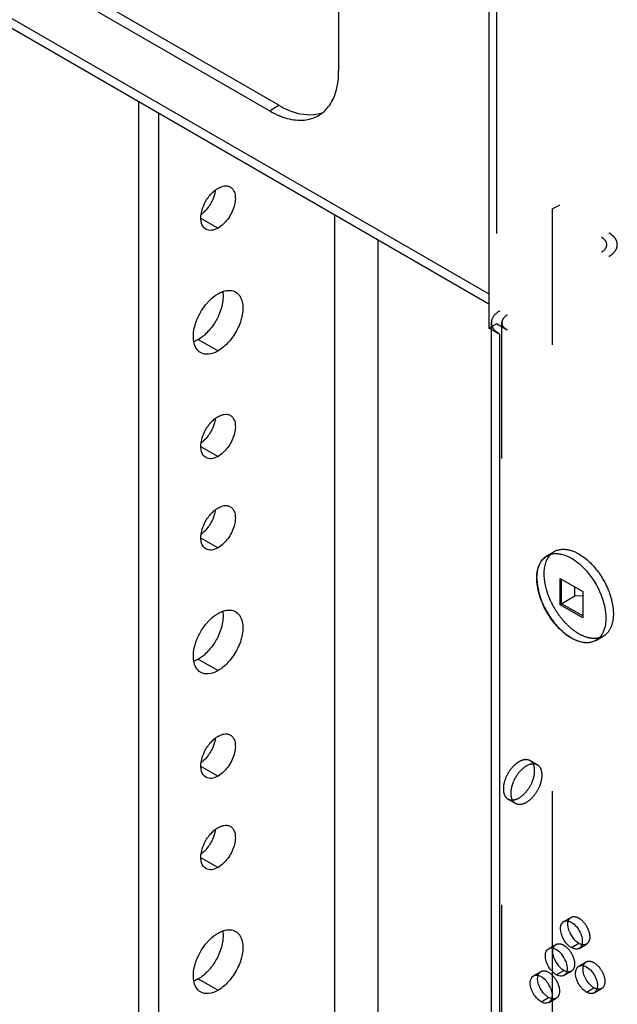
# Model space of a CAD drawing. Header units: inches. Extents: x 6 to 353, y 6 to 228.
# Tile 131 of 256: x 328.7 to 331.37, y 115.54 to 119.94. Entities that reach past the tile are written whole.
import ezdxf

# ---------------------------------------------------------------- set-up
doc = ezdxf.new("R2010")
doc.units = ezdxf.units.IN
doc.header["$LTSCALE"] = 19.946667
doc.header["$MEASUREMENT"] = 0
doc.linetypes.add('HIDDEN', pattern=[0.2, 0.1, -0.1])
doc.layers.get('0').update_dxf_attribs({"linetype": 'CONTINUOUS'})
doc.layers.add('03_ALL_AXES', color=7, linetype='CONTINUOUS')
doc.layers.add('DEFAULT_2', color=7, linetype='HIDDEN')

msp = doc.modelspace()

# ---------------------------------------------------------------- linework, layer by layer
at = {"color": 7, "linetype": 'Continuous'}
for p, q in [((316.8831, 126.7483), (330.7934, 118.7173)), ((316.9098, 126.6892), (330.7934, 118.6737)), ((330.7934, 120.9635), (330.7934, 118.5647)), ((329.2291, 84.9097), (329.2291, 119.5768)), ((329.3175, 84.8587), (329.3175, 119.5258)), ((330.1052, 85.3135), (330.1052, 119.071)), ((330.2976, 85.3135), (330.2976, 118.96)), ((330.8421, 118.5365), (330.7934, 118.5647)), ((330.8044, 70.1101), (330.8044, 118.5557)), ((330.8421, 70.0575), (330.8421, 118.5365)), ((331.1112, 117.3283), (331.1112, 117.445)), ((331.1112, 117.445), (331.2123, 117.3867)), ((331.1183, 117.3324), (331.1183, 117.441)), ((331.1777, 117.3667), (331.1777, 117.4066)), ((331.2123, 117.3867), (331.2123, 117.2699)), ((331.1777, 117.3667), (331.1112, 117.3283)), ((331.2123, 117.2699), (331.1112, 117.3283)), ((331.2123, 117.2781), (331.1183, 117.3324)), ((331.2123, 117.3674), (331.1777, 117.3667)), ((331.1618, 115.7955), (331.195, 115.8147)), ((331.0942, 115.6745), (331.1274, 115.6937)), ((331.2293, 115.5965), (331.2626, 115.6157)), ((331.0266, 115.5536), (331.0598, 115.5727))]:
    msp.add_line(p, q, dxfattribs=at)
for centre, start, end in [((331.2618, 115.9096), 201.222, 218.7783), ((331.1942, 115.7886), 201.222, 218.7783), ((331.0274, 115.6923), 21.222, 38.7783), ((330.9598, 115.5713), 21.222, 38.7783)]:
    msp.add_arc(centre, 0.117, start, end, dxfattribs=at)
for points, knots in [([(330.8421, 118.5365), (330.8387, 118.5385), (330.8264, 118.5464), (330.8157, 118.5571), (330.8106, 118.5663)], [0, 0, 0, 0, 0.276572, 1, 1, 1, 1]), ([(331.0708, 117.5542), (331.0732, 117.5548), (331.0837, 117.5571), (331.0946, 117.5572), (331.1026, 117.5564)], [0, 0, 0, 0, 0.240912, 1, 1, 1, 1]), ([(331.1026, 117.5564), (331.1074, 117.5559), (331.1282, 117.5524), (331.1478, 117.5439), (331.1618, 117.5359)], [0, 0, 0, 0, 0.230689, 1, 1, 1, 1]), ([(331.0073, 117.4467), (331.0073, 117.4524), (331.0081, 117.4733), (331.0127, 117.4943), (331.019, 117.5082)], [0, 0, 0, 0, 0.271607, 1, 1, 1, 1]), ([(331.019, 117.5082), (331.0209, 117.5123), (331.0289, 117.5275), (331.0416, 117.5404), (331.0525, 117.5467)], [0, 0, 0, 0, 0.266098, 1, 1, 1, 1]), ([(331.1618, 117.5359), (331.1956, 117.5164), (331.2549, 117.4574), (331.2925, 117.3837), (331.3045, 117.3433)], [0, 0, 0, 0, 0.480846, 1, 1, 1, 1]), ([(331.019, 117.3716), (331.0171, 117.378), (331.0107, 117.4026), (331.0073, 117.428), (331.0073, 117.4467)], [0, 0, 0, 0, 0.263933, 1, 1, 1, 1]), ([(331.0525, 117.2944), (331.0489, 117.3006), (331.0356, 117.3253), (331.025, 117.3515), (331.019, 117.3716)], [0, 0, 0, 0, 0.254167, 1, 1, 1, 1]), ([(331.3045, 117.3433), (331.3083, 117.3307), (331.3186, 117.2862), (331.318, 117.2367), (331.3045, 117.2068)], [0, 0, 0, 0, 0.286594, 1, 1, 1, 1]), ([(331.1618, 117.1791), (331.1512, 117.1852), (331.1075, 117.2159), (331.0731, 117.2588), (331.0525, 117.2944)], [0, 0, 0, 0, 0.22877, 1, 1, 1, 1]), ([(331.2209, 117.1585), (331.218, 117.1588), (331.2061, 117.1605), (331.1944, 117.164), (331.1859, 117.1673)], [0, 0, 0, 0, 0.237843, 1, 1, 1, 1]), ([(331.271, 117.1682), (331.2674, 117.1662), (331.2518, 117.1588), (331.2339, 117.1572), (331.2209, 117.1585)], [0, 0, 0, 0, 0.240585, 1, 1, 1, 1]), ([(331.113, 115.88), (331.113, 115.8824), (331.1134, 115.8908), (331.116, 115.8994), (331.1195, 115.9044)], [0, 0, 0, 0, 0.279646, 1, 1, 1, 1]), ([(331.1374, 115.8171), (331.1336, 115.8218), (331.1209, 115.8405), (331.113, 115.8633), (331.113, 115.88)], [0, 0, 0, 0, 0.263257, 1, 1, 1, 1]), ([(331.1273, 115.9116), (331.1291, 115.9127), (331.1379, 115.9162), (331.1481, 115.9143), (331.1548, 115.9116)], [0, 0, 0, 0, 0.228081, 1, 1, 1, 1]), ([(331.1527, 115.8673), (331.1512, 115.8713), (331.1465, 115.8859), (331.145, 115.9022), (331.1479, 115.9129)], [0, 0, 0, 0, 0.280454, 1, 1, 1, 1]), ([(331.1618, 115.9082), (331.1788, 115.8984), (331.2034, 115.8674), (331.2136, 115.8275), (331.2089, 115.81)], [0, 0, 0, 0, 0.520118, 1, 1, 1, 1]), ([(331.195, 115.8147), (331.1928, 115.8159), (331.1837, 115.822), (331.1759, 115.8298), (331.1706, 115.8363)], [0, 0, 0, 0, 0.231048, 1, 1, 1, 1]), ([(331.0597, 115.7906), (331.0615, 115.7917), (331.0704, 115.7953), (331.0805, 115.7934), (331.0872, 115.7906)], [0, 0, 0, 0, 0.228081, 1, 1, 1, 1]), ([(331.0852, 115.7463), (331.0836, 115.7503), (331.0789, 115.7649), (331.0774, 115.7812), (331.0803, 115.7919)], [0, 0, 0, 0, 0.280454, 1, 1, 1, 1]), ([(331.1618, 115.7955), (331.1596, 115.7968), (331.1505, 115.8028), (331.1426, 115.8106), (331.1374, 115.8171)], [0, 0, 0, 0, 0.231048, 1, 1, 1, 1]), ([(331.1862, 115.789), (331.1842, 115.7888), (331.1757, 115.789), (331.1675, 115.7922), (331.1618, 115.7955)], [0, 0, 0, 0, 0.225557, 1, 1, 1, 1]), ([(331.0454, 115.759), (331.0454, 115.7614), (331.0459, 115.7699), (331.0484, 115.7784), (331.0519, 115.7834)], [0, 0, 0, 0, 0.279646, 1, 1, 1, 1]), ([(331.0698, 115.6962), (331.066, 115.7008), (331.0533, 115.7196), (331.0454, 115.7423), (331.0454, 115.759)], [0, 0, 0, 0, 0.263257, 1, 1, 1, 1]), ([(331.0942, 115.7872), (331.0964, 115.7859), (331.1055, 115.7799), (331.1133, 115.7721), (331.1186, 115.7656)], [0, 0, 0, 0, 0.231048, 1, 1, 1, 1]), ([(331.1274, 115.6937), (331.1252, 115.695), (331.1161, 115.701), (331.1083, 115.7088), (331.103, 115.7153)], [0, 0, 0, 0, 0.231048, 1, 1, 1, 1]), ([(331.1364, 115.7346), (331.138, 115.7306), (331.1427, 115.716), (331.1442, 115.6997), (331.1413, 115.689)], [0, 0, 0, 0, 0.280454, 1, 1, 1, 1]), ([(331.2049, 115.6181), (331.194, 115.6318), (331.1796, 115.6595), (331.1794, 115.6944), (331.1871, 115.7054)], [0, 0, 0, 0, 0.566129, 1, 1, 1, 1]), ([(331.2049, 115.7157), (331.2063, 115.7158), (331.2123, 115.7159), (331.2182, 115.7143), (331.2224, 115.7126)], [0, 0, 0, 0, 0.231872, 1, 1, 1, 1]), ([(331.2203, 115.6683), (331.2188, 115.6723), (331.2141, 115.6869), (331.2126, 115.7032), (331.2155, 115.7139)], [0, 0, 0, 0, 0.280454, 1, 1, 1, 1]), ([(331.2293, 115.7092), (331.2464, 115.6994), (331.271, 115.6684), (331.2812, 115.6285), (331.2764, 115.611)], [0, 0, 0, 0, 0.520118, 1, 1, 1, 1]), ([(331.0022, 115.5752), (330.9912, 115.5888), (330.9768, 115.6165), (330.9767, 115.6515), (330.9844, 115.6625)], [0, 0, 0, 0, 0.566129, 1, 1, 1, 1]), ([(330.9921, 115.6697), (330.994, 115.6707), (331.0028, 115.6743), (331.013, 115.6724), (331.0197, 115.6697)], [0, 0, 0, 0, 0.228081, 1, 1, 1, 1]), ([(331.0176, 115.6253), (331.016, 115.6293), (331.0113, 115.644), (331.0099, 115.6602), (331.0127, 115.6709)], [0, 0, 0, 0, 0.280454, 1, 1, 1, 1]), ([(331.0266, 115.6662), (331.0288, 115.665), (331.0379, 115.659), (331.0457, 115.6511), (331.051, 115.6446)], [0, 0, 0, 0, 0.231048, 1, 1, 1, 1]), ([(331.0942, 115.6745), (331.092, 115.6758), (331.0829, 115.6818), (331.075, 115.6896), (331.0698, 115.6962)], [0, 0, 0, 0, 0.231048, 1, 1, 1, 1]), ([(331.1186, 115.668), (331.1167, 115.6678), (331.1081, 115.668), (331.0999, 115.6712), (331.0942, 115.6745)], [0, 0, 0, 0, 0.225557, 1, 1, 1, 1]), ([(331.2626, 115.6157), (331.2581, 115.6183), (331.2398, 115.632), (331.2266, 115.6519), (331.2203, 115.6683)], [0, 0, 0, 0, 0.228715, 1, 1, 1, 1]), ([(331.0598, 115.5727), (331.0553, 115.5753), (331.0371, 115.5891), (331.0239, 115.609), (331.0176, 115.6253)], [0, 0, 0, 0, 0.228715, 1, 1, 1, 1]), ([(331.0689, 115.6137), (331.0704, 115.6096), (331.0751, 115.595), (331.0766, 115.5788), (331.0737, 115.568)], [0, 0, 0, 0, 0.280454, 1, 1, 1, 1]), ([(331.2293, 115.5965), (331.2272, 115.5978), (331.218, 115.6038), (331.2102, 115.6116), (331.2049, 115.6181)], [0, 0, 0, 0, 0.231048, 1, 1, 1, 1]), ([(331.0266, 115.5536), (331.0244, 115.5548), (331.0153, 115.5608), (331.0075, 115.5687), (331.0022, 115.5752)], [0, 0, 0, 0, 0.231048, 1, 1, 1, 1]), ([(331.2537, 115.59), (331.2518, 115.5898), (331.2433, 115.59), (331.235, 115.5932), (331.2293, 115.5965)], [0, 0, 0, 0, 0.225557, 1, 1, 1, 1]), ([(331.051, 115.547), (331.0491, 115.5469), (331.0405, 115.547), (331.0323, 115.5503), (331.0266, 115.5536)], [0, 0, 0, 0, 0.225557, 1, 1, 1, 1])]:
    msp.add_open_spline(points, degree=3, knots=knots, dxfattribs=at)
for points in [[(331.0525, 117.5467), (331.0582, 117.55), (331.0644, 117.5525), (331.0708, 117.5542)], [(331.3045, 117.2068), (331.3023, 117.202), (331.2998, 117.1974), (331.2969, 117.193)], [(331.1859, 117.1673), (331.1776, 117.1706), (331.1695, 117.1746), (331.1618, 117.1791)], [(331.2866, 117.1803), (331.282, 117.1756), (331.2767, 117.1715), (331.271, 117.1682)], [(331.2969, 117.193), (331.2939, 117.1885), (331.2905, 117.1842), (331.2866, 117.1803)], [(331.1195, 115.9044), (331.1215, 115.9073), (331.1242, 115.9098), (331.1273, 115.9116)], [(331.1548, 115.9116), (331.1572, 115.9106), (331.1595, 115.9095), (331.1618, 115.9082)], [(331.0519, 115.7834), (331.054, 115.7863), (331.0566, 115.7889), (331.0597, 115.7906)], [(331.0872, 115.7906), (331.0896, 115.7897), (331.0919, 115.7885), (331.0942, 115.7872)], [(331.1963, 115.7921), (331.1932, 115.7903), (331.1897, 115.7893), (331.1862, 115.789)], [(331.2019, 115.8113), (331.1995, 115.8122), (331.1972, 115.8134), (331.195, 115.8147)], [(331.204, 115.7993), (331.202, 115.7964), (331.1993, 115.7938), (331.1963, 115.7921)], [(331.2089, 115.81), (331.2078, 115.8062), (331.2063, 115.8025), (331.204, 115.7993)], [(331.1871, 115.7054), (331.1891, 115.7083), (331.1918, 115.7108), (331.1948, 115.7126)], [(331.1948, 115.7126), (331.1979, 115.7144), (331.2014, 115.7154), (331.2049, 115.7157)], [(331.2224, 115.7126), (331.2248, 115.7116), (331.2271, 115.7105), (331.2293, 115.7092)], [(330.9844, 115.6625), (330.9864, 115.6653), (330.9891, 115.6679), (330.9921, 115.6697)], [(331.0197, 115.6697), (331.0221, 115.6687), (331.0244, 115.6675), (331.0266, 115.6662)], [(331.1287, 115.6711), (331.1256, 115.6694), (331.1221, 115.6683), (331.1186, 115.668)], [(331.1344, 115.6903), (331.132, 115.6913), (331.1297, 115.6924), (331.1274, 115.6937)], [(331.1364, 115.6783), (331.1344, 115.6754), (331.1317, 115.6729), (331.1287, 115.6711)], [(331.1413, 115.689), (331.1403, 115.6852), (331.1387, 115.6815), (331.1364, 115.6783)], [(331.2695, 115.6123), (331.2671, 115.6132), (331.2648, 115.6144), (331.2626, 115.6157)], [(331.0668, 115.5693), (331.0644, 115.5703), (331.0621, 115.5715), (331.0598, 115.5727)], [(331.0737, 115.568), (331.0727, 115.5643), (331.0711, 115.5605), (331.0689, 115.5573)], [(331.2638, 115.5931), (331.2608, 115.5913), (331.2572, 115.5903), (331.2537, 115.59)], [(331.2716, 115.6003), (331.2696, 115.5974), (331.2669, 115.5949), (331.2638, 115.5931)], [(331.2764, 115.611), (331.2754, 115.6072), (331.2738, 115.6035), (331.2716, 115.6003)], [(331.0611, 115.5501), (331.0581, 115.5484), (331.0545, 115.5473), (331.051, 115.547)], [(331.0689, 115.5573), (331.0668, 115.5544), (331.0642, 115.5519), (331.0611, 115.5501)]]:
    msp.add_open_spline(points, degree=3, dxfattribs=at)
at = {"layer": '03_ALL_AXES', "color": 7, "linetype": 'Continuous'}
for p, q in [((330.1216, 120.7345), (330.1216, 119.7147)), ((329.8543, 119.5604), (328.8382, 120.147)), ((329.8119, 119.5359), (328.7958, 120.1225)), ((329.8119, 119.5359), (329.8543, 119.5604)), ((329.5075, 119.0551), (329.5827, 119.0118)), ((329.4943, 118.5137), (329.5827, 118.4627)), ((329.5075, 118.0345), (329.5827, 117.9911)), ((329.5075, 117.6263), (329.5827, 117.5829)), ((329.4943, 117.0848), (329.5827, 117.0338)), ((329.5075, 116.6056), (329.5827, 116.5623)), ((329.5075, 116.1974), (329.5827, 116.154)), ((329.4943, 115.6559), (329.5827, 115.6049))]:
    msp.add_line(p, q, dxfattribs=at)
for centre, radius, start, end in [((330.0045, 119.8688), 0.3846, 239.9541, 244.553), ((329.9571, 119.6419), 0.1475, 300.0387, 309.6778), ((329.4064, 119.198), 0.1618, 315.256, 318.5568), ((329.4064, 118.1774), 0.1618, 315.256, 318.5568), ((329.4064, 117.7692), 0.1618, 315.256, 318.5568), ((331.2342, 117.232), 0.0726, 302.8112, 303.7089), ((329.4064, 116.7485), 0.1618, 315.256, 318.5568), ((329.4064, 116.3403), 0.1618, 315.256, 318.5568)]:
    msp.add_arc(centre, radius, start, end, dxfattribs=at)
for points, knots in [([(330.0801, 119.5598), (330.0871, 119.5697), (330.1135, 119.6171), (330.1216, 119.6729), (330.1216, 119.7147)], [0, 0, 0, 0, 0.224498, 1, 1, 1, 1]), ([(329.8543, 119.5604), (329.8674, 119.5528), (329.9152, 119.5285), (329.9705, 119.5154), (330.0092, 119.5189)], [0, 0, 0, 0, 0.27959, 1, 1, 1, 1]), ([(330.0092, 119.5189), (330.0128, 119.5192), (330.027, 119.5209), (330.0409, 119.5245), (330.0509, 119.5282)], [0, 0, 0, 0, 0.255644, 1, 1, 1, 1]), ([(330.0512, 119.5283), (330.0539, 119.5306), (330.0646, 119.5401), (330.0739, 119.551), (330.0801, 119.5598)], [0, 0, 0, 0, 0.245598, 1, 1, 1, 1]), ([(329.8392, 119.5215), (329.8436, 119.5194), (329.8608, 119.5117), (329.8786, 119.5054), (329.892, 119.5018)], [0, 0, 0, 0, 0.25918, 1, 1, 1, 1]), ([(329.892, 119.5018), (329.9162, 119.4953), (329.9643, 119.4892), (330.0115, 119.503), (330.0309, 119.5142)], [0, 0, 0, 0, 0.527891, 1, 1, 1, 1]), ([(329.5492, 119.1616), (329.5538, 119.1668), (329.5603, 119.1733), (329.5674, 119.1792), (329.5691, 119.1805)], [0, 0, 0, 0, 0.758296, 1, 1, 1, 1]), ([(329.57, 119.1788), (329.5694, 119.1749), (329.5661, 119.1584), (329.5602, 119.1425), (329.5545, 119.1311)], [0, 0, 0, 0, 0.23858, 1, 1, 1, 1]), ([(329.5827, 119.1898), (329.5855, 119.1914), (329.5959, 119.1967), (329.6076, 119.2001), (329.6161, 119.2003)], [0, 0, 0, 0, 0.273651, 1, 1, 1, 1]), ([(329.6372, 119.1952), (329.6426, 119.192), (329.6525, 119.1819), (329.6597, 119.1607), (329.6603, 119.135), (329.6524, 119.0964), (329.6291, 119.051), (329.5995, 119.0215), (329.5827, 119.0118)], [0, 0, 0, 0, 0.087127, 0.186819, 0.30452, 0.438668, 0.730057, 1, 1, 1, 1]), ([(329.6161, 119.2003), (329.618, 119.2003), (329.6253, 119.2), (329.6325, 119.1978), (329.6372, 119.1952)], [0, 0, 0, 0, 0.262582, 1, 1, 1, 1]), ([(329.507, 119.0737), (329.5076, 119.0777), (329.5108, 119.0941), (329.5168, 119.11), (329.5224, 119.1215)], [0, 0, 0, 0, 0.23858, 1, 1, 1, 1]), ([(329.5282, 119.0064), (329.5189, 119.0117), (329.5041, 119.0346), (329.5049, 119.06), (329.507, 119.0737)], [0, 0, 0, 0, 0.434522, 1, 1, 1, 1]), ([(329.5827, 119.0118), (329.5737, 119.0066), (329.5556, 118.9991), (329.5355, 119.0021), (329.5282, 119.0064)], [0, 0, 0, 0, 0.550513, 1, 1, 1, 1]), ([(329.5347, 118.6779), (329.5383, 118.682), (329.5528, 118.6972), (329.5693, 118.7105), (329.5827, 118.7182)], [0, 0, 0, 0, 0.265662, 1, 1, 1, 1]), ([(329.6035, 118.7253), (329.6041, 118.7215), (329.6058, 118.7048), (329.6044, 118.688), (329.6022, 118.6753)], [0, 0, 0, 0, 0.232633, 1, 1, 1, 1]), ([(329.6027, 118.7276), (329.605, 118.7285), (329.6141, 118.7315), (329.6237, 118.7331), (329.6307, 118.7333)], [0, 0, 0, 0, 0.264553, 1, 1, 1, 1]), ([(329.6307, 118.7333), (329.6334, 118.7334), (329.6439, 118.733), (329.6543, 118.7298), (329.6609, 118.726)], [0, 0, 0, 0, 0.262582, 1, 1, 1, 1]), ([(329.6609, 118.726), (329.6684, 118.7217), (329.6819, 118.7082), (329.6884, 118.6907), (329.6906, 118.6812)], [0, 0, 0, 0, 0.46882, 1, 1, 1, 1]), ([(329.4962, 118.6202), (329.5039, 118.6358), (329.5162, 118.6557), (329.5309, 118.6736), (329.5347, 118.6779)], [0, 0, 0, 0, 0.75367, 1, 1, 1, 1]), ([(329.6022, 118.6753), (329.6012, 118.67), (329.5964, 118.6482), (329.5883, 118.627), (329.5808, 118.6118)], [0, 0, 0, 0, 0.239985, 1, 1, 1, 1]), ([(329.6906, 118.6812), (329.6947, 118.6627), (329.693, 118.6201), (329.6714, 118.5588), (329.6344, 118.5029), (329.6008, 118.4731), (329.5827, 118.4627)], [0, 0, 0, 0, 0.222118, 0.484077, 0.754973, 1, 1, 1, 1]), ([(329.4748, 118.5566), (329.4757, 118.5619), (329.4806, 118.5838), (329.4886, 118.6049), (329.4962, 118.6202)], [0, 0, 0, 0, 0.239985, 1, 1, 1, 1]), ([(329.5808, 118.6118), (329.5731, 118.5961), (329.5608, 118.5763), (329.5461, 118.5583), (329.5423, 118.5541)], [0, 0, 0, 0, 0.75367, 1, 1, 1, 1]), ([(329.4735, 118.5066), (329.4729, 118.5104), (329.4712, 118.5271), (329.4725, 118.544), (329.4748, 118.5566)], [0, 0, 0, 0, 0.232633, 1, 1, 1, 1]), ([(329.5216, 118.5334), (329.5194, 118.5315), (329.5108, 118.5243), (329.5015, 118.5179), (329.4943, 118.5137)], [0, 0, 0, 0, 0.260856, 1, 1, 1, 1]), ([(329.5044, 118.4549), (329.4962, 118.4597), (329.4813, 118.4754), (329.4752, 118.4957), (329.4735, 118.5066)], [0, 0, 0, 0, 0.463491, 1, 1, 1, 1]), ([(329.5827, 118.4627), (329.5697, 118.4552), (329.5439, 118.4445), (329.515, 118.4488), (329.5044, 118.4549)], [0, 0, 0, 0, 0.550513, 1, 1, 1, 1]), ([(329.5827, 118.1691), (329.5855, 118.1707), (329.5959, 118.1761), (329.6076, 118.1794), (329.6161, 118.1796)], [0, 0, 0, 0, 0.273651, 1, 1, 1, 1]), ([(329.6372, 118.1745), (329.6426, 118.1714), (329.6525, 118.1613), (329.6597, 118.14), (329.6603, 118.1144), (329.6524, 118.0758), (329.6291, 118.0303), (329.5995, 118.0009), (329.5827, 117.9911)], [0, 0, 0, 0, 0.087127, 0.186819, 0.30452, 0.438668, 0.730057, 1, 1, 1, 1]), ([(329.6161, 118.1796), (329.618, 118.1797), (329.6253, 118.1794), (329.6325, 118.1772), (329.6372, 118.1745)], [0, 0, 0, 0, 0.262582, 1, 1, 1, 1]), ([(329.5492, 118.141), (329.5538, 118.1462), (329.5603, 118.1527), (329.5674, 118.1585), (329.5691, 118.1599)], [0, 0, 0, 0, 0.758296, 1, 1, 1, 1]), ([(329.57, 118.1582), (329.5694, 118.1542), (329.5661, 118.1378), (329.5602, 118.1219), (329.5545, 118.1105)], [0, 0, 0, 0, 0.23858, 1, 1, 1, 1]), ([(329.507, 118.0531), (329.5076, 118.0571), (329.5108, 118.0735), (329.5168, 118.0894), (329.5224, 118.1008)], [0, 0, 0, 0, 0.23858, 1, 1, 1, 1]), ([(329.5282, 117.9857), (329.5189, 117.9911), (329.5041, 118.014), (329.5049, 118.0394), (329.507, 118.0531)], [0, 0, 0, 0, 0.434522, 1, 1, 1, 1]), ([(329.5827, 117.9911), (329.5737, 117.9859), (329.5556, 117.9785), (329.5355, 117.9815), (329.5282, 117.9857)], [0, 0, 0, 0, 0.550513, 1, 1, 1, 1]), ([(329.5827, 117.7609), (329.5855, 117.7625), (329.5959, 117.7679), (329.6076, 117.7712), (329.6161, 117.7714)], [0, 0, 0, 0, 0.273651, 1, 1, 1, 1]), ([(329.6161, 117.7714), (329.618, 117.7714), (329.6253, 117.7712), (329.6325, 117.769), (329.6372, 117.7663)], [0, 0, 0, 0, 0.262582, 1, 1, 1, 1]), ([(329.5492, 117.7328), (329.5538, 117.738), (329.5603, 117.7444), (329.5674, 117.7503), (329.5691, 117.7516)], [0, 0, 0, 0, 0.758296, 1, 1, 1, 1]), ([(329.57, 117.7499), (329.5694, 117.746), (329.5661, 117.7295), (329.5602, 117.7137), (329.5545, 117.7022)], [0, 0, 0, 0, 0.23858, 1, 1, 1, 1]), ([(329.6372, 117.7663), (329.6426, 117.7631), (329.6525, 117.753), (329.6597, 117.7318), (329.6603, 117.7062), (329.6524, 117.6675), (329.6291, 117.6221), (329.5995, 117.5926), (329.5827, 117.5829)], [0, 0, 0, 0, 0.087127, 0.186819, 0.30452, 0.438668, 0.730057, 1, 1, 1, 1]), ([(329.507, 117.6449), (329.5076, 117.6488), (329.5108, 117.6653), (329.5168, 117.6811), (329.5224, 117.6926)], [0, 0, 0, 0, 0.23858, 1, 1, 1, 1]), ([(329.5282, 117.5775), (329.5189, 117.5828), (329.5041, 117.6057), (329.5049, 117.6311), (329.507, 117.6449)], [0, 0, 0, 0, 0.434522, 1, 1, 1, 1]), ([(329.5827, 117.5829), (329.5737, 117.5777), (329.5556, 117.5702), (329.5355, 117.5732), (329.5282, 117.5775)], [0, 0, 0, 0, 0.550513, 1, 1, 1, 1]), ([(331.0097, 117.4717), (331.0109, 117.4805), (331.0146, 117.497), (331.0233, 117.5159), (331.0323, 117.5284), (331.0398, 117.5364), (331.0483, 117.5432), (331.0544, 117.5467), (331.0576, 117.5483)], [0, 0, 0, 0, 0.281203, 0.53664, 0.656702, 0.772991, 0.886906, 1, 1, 1, 1]), ([(331.008, 117.4463), (331.008, 117.4485), (331.0081, 117.457), (331.0088, 117.4655), (331.0097, 117.4717)], [0, 0, 0, 0, 0.257388, 1, 1, 1, 1]), ([(331.008, 117.4463), (331.008, 117.4359), (331.0096, 117.4144), (331.0161, 117.3819), (331.0267, 117.3487), (331.0411, 117.3158), (331.0587, 117.284), (331.0793, 117.2542), (331.1021, 117.2273), (331.1189, 117.2114), (331.1275, 117.2041)], [0, 0, 0, 0, 0.11195, 0.231782, 0.357779, 0.487799, 0.619466, 0.750307, 0.877896, 1, 1, 1, 1]), ([(329.5347, 117.249), (329.5383, 117.2532), (329.5528, 117.2684), (329.5693, 117.2817), (329.5827, 117.2894)], [0, 0, 0, 0, 0.265662, 1, 1, 1, 1]), ([(329.6035, 117.2965), (329.6041, 117.2926), (329.6058, 117.276), (329.6044, 117.2591), (329.6022, 117.2465)], [0, 0, 0, 0, 0.232633, 1, 1, 1, 1]), ([(329.6027, 117.2988), (329.605, 117.2996), (329.6141, 117.3026), (329.6237, 117.3043), (329.6307, 117.3044)], [0, 0, 0, 0, 0.264553, 1, 1, 1, 1]), ([(329.6307, 117.3044), (329.6334, 117.3045), (329.6439, 117.3041), (329.6543, 117.301), (329.6609, 117.2971)], [0, 0, 0, 0, 0.262582, 1, 1, 1, 1]), ([(329.6609, 117.2971), (329.6684, 117.2928), (329.6819, 117.2794), (329.6884, 117.2618), (329.6906, 117.2523)], [0, 0, 0, 0, 0.46882, 1, 1, 1, 1]), ([(329.4962, 117.1913), (329.5039, 117.2069), (329.5162, 117.2268), (329.5309, 117.2447), (329.5347, 117.249)], [0, 0, 0, 0, 0.75367, 1, 1, 1, 1]), ([(329.6022, 117.2465), (329.6012, 117.2412), (329.5964, 117.2193), (329.5883, 117.1981), (329.5808, 117.1829)], [0, 0, 0, 0, 0.239985, 1, 1, 1, 1]), ([(329.6906, 117.2523), (329.6947, 117.2338), (329.693, 117.1912), (329.6714, 117.1299), (329.6344, 117.074), (329.6008, 117.0442), (329.5827, 117.0338)], [0, 0, 0, 0, 0.222118, 0.484077, 0.754973, 1, 1, 1, 1]), ([(331.1275, 117.2041), (331.133, 117.1995), (331.1441, 117.1909), (331.1663, 117.1765), (331.1841, 117.1683), (331.196, 117.1646)], [0, 0, 0, 0, 0.270562, 0.528139, 1, 1, 1, 1]), ([(329.4748, 117.1277), (329.4757, 117.133), (329.4806, 117.1549), (329.4886, 117.176), (329.4962, 117.1913)], [0, 0, 0, 0, 0.239985, 1, 1, 1, 1]), ([(329.5808, 117.1829), (329.5731, 117.1672), (329.5608, 117.1474), (329.5461, 117.1295), (329.5423, 117.1252)], [0, 0, 0, 0, 0.75367, 1, 1, 1, 1]), ([(331.196, 117.1646), (331.2031, 117.1623), (331.2173, 117.1591), (331.2318, 117.1587), (331.2387, 117.1593)], [0, 0, 0, 0, 0.520611, 1, 1, 1, 1]), ([(331.2387, 117.1593), (331.2449, 117.1598), (331.2572, 117.1623), (331.2684, 117.1677), (331.2735, 117.171)], [0, 0, 0, 0, 0.508061, 1, 1, 1, 1]), ([(329.4735, 117.0777), (329.4729, 117.0816), (329.4712, 117.0982), (329.4725, 117.1151), (329.4748, 117.1277)], [0, 0, 0, 0, 0.232633, 1, 1, 1, 1]), ([(329.5044, 117.026), (329.4962, 117.0308), (329.4813, 117.0465), (329.4752, 117.0668), (329.4735, 117.0777)], [0, 0, 0, 0, 0.463491, 1, 1, 1, 1]), ([(329.5216, 117.1046), (329.5194, 117.1026), (329.5108, 117.0954), (329.5015, 117.089), (329.4943, 117.0848)], [0, 0, 0, 0, 0.260856, 1, 1, 1, 1]), ([(329.5827, 117.0338), (329.5697, 117.0263), (329.5439, 117.0156), (329.515, 117.0199), (329.5044, 117.026)], [0, 0, 0, 0, 0.550513, 1, 1, 1, 1]), ([(329.5492, 116.7121), (329.5538, 116.7173), (329.5603, 116.7238), (329.5674, 116.7296), (329.5691, 116.731)], [0, 0, 0, 0, 0.758296, 1, 1, 1, 1]), ([(329.57, 116.7293), (329.5694, 116.7254), (329.5661, 116.7089), (329.5602, 116.693), (329.5545, 116.6816)], [0, 0, 0, 0, 0.23858, 1, 1, 1, 1]), ([(329.5827, 116.7403), (329.5855, 116.7419), (329.5959, 116.7472), (329.6076, 116.7506), (329.6161, 116.7507)], [0, 0, 0, 0, 0.273651, 1, 1, 1, 1]), ([(329.6372, 116.7457), (329.6426, 116.7425), (329.6525, 116.7324), (329.6597, 116.7112), (329.6603, 116.6855), (329.6524, 116.6469), (329.6291, 116.6014), (329.5995, 116.572), (329.5827, 116.5623)], [0, 0, 0, 0, 0.087127, 0.186819, 0.30452, 0.438668, 0.730057, 1, 1, 1, 1]), ([(329.6161, 116.7507), (329.618, 116.7508), (329.6253, 116.7505), (329.6325, 116.7483), (329.6372, 116.7457)], [0, 0, 0, 0, 0.262582, 1, 1, 1, 1]), ([(329.507, 116.6242), (329.5076, 116.6282), (329.5108, 116.6446), (329.5168, 116.6605), (329.5224, 116.672)], [0, 0, 0, 0, 0.23858, 1, 1, 1, 1]), ([(329.5282, 116.5569), (329.5189, 116.5622), (329.5041, 116.5851), (329.5049, 116.6105), (329.507, 116.6242)], [0, 0, 0, 0, 0.434522, 1, 1, 1, 1]), ([(329.5827, 116.5623), (329.5737, 116.5571), (329.5556, 116.5496), (329.5355, 116.5526), (329.5282, 116.5569)], [0, 0, 0, 0, 0.550513, 1, 1, 1, 1]), ([(329.5492, 116.3039), (329.5538, 116.3091), (329.5603, 116.3156), (329.5674, 116.3214), (329.5691, 116.3228)], [0, 0, 0, 0, 0.758296, 1, 1, 1, 1]), ([(329.57, 116.3211), (329.5694, 116.3171), (329.5661, 116.3007), (329.5602, 116.2848), (329.5545, 116.2733)], [0, 0, 0, 0, 0.23858, 1, 1, 1, 1]), ([(329.5827, 116.332), (329.5855, 116.3336), (329.5959, 116.339), (329.6076, 116.3423), (329.6161, 116.3425)], [0, 0, 0, 0, 0.273651, 1, 1, 1, 1]), ([(329.6372, 116.3374), (329.6426, 116.3343), (329.6525, 116.3242), (329.6597, 116.3029), (329.6603, 116.2773), (329.6524, 116.2386), (329.6291, 116.1932), (329.5995, 116.1637), (329.5827, 116.154)], [0, 0, 0, 0, 0.087127, 0.186819, 0.30452, 0.438668, 0.730057, 1, 1, 1, 1]), ([(329.6161, 116.3425), (329.618, 116.3425), (329.6253, 116.3423), (329.6325, 116.3401), (329.6372, 116.3374)], [0, 0, 0, 0, 0.262582, 1, 1, 1, 1]), ([(329.507, 116.216), (329.5076, 116.2199), (329.5108, 116.2364), (329.5168, 116.2523), (329.5224, 116.2637)], [0, 0, 0, 0, 0.23858, 1, 1, 1, 1]), ([(329.5282, 116.1486), (329.5189, 116.1539), (329.5041, 116.1768), (329.5049, 116.2022), (329.507, 116.216)], [0, 0, 0, 0, 0.434522, 1, 1, 1, 1]), ([(329.5827, 116.154), (329.5737, 116.1488), (329.5556, 116.1413), (329.5355, 116.1444), (329.5282, 116.1486)], [0, 0, 0, 0, 0.550513, 1, 1, 1, 1]), ([(329.6027, 115.8699), (329.605, 115.8707), (329.6141, 115.8737), (329.6237, 115.8754), (329.6307, 115.8755)], [0, 0, 0, 0, 0.264553, 1, 1, 1, 1]), ([(329.6307, 115.8755), (329.6334, 115.8756), (329.6439, 115.8752), (329.6543, 115.8721), (329.6609, 115.8682)], [0, 0, 0, 0, 0.262582, 1, 1, 1, 1]), ([(329.5347, 115.8201), (329.5383, 115.8243), (329.5528, 115.8395), (329.5693, 115.8528), (329.5827, 115.8605)], [0, 0, 0, 0, 0.265662, 1, 1, 1, 1]), ([(329.6035, 115.8676), (329.6041, 115.8637), (329.6058, 115.8471), (329.6044, 115.8302), (329.6022, 115.8176)], [0, 0, 0, 0, 0.232633, 1, 1, 1, 1]), ([(329.6609, 115.8682), (329.6684, 115.8639), (329.6819, 115.8505), (329.6884, 115.8329), (329.6906, 115.8234)], [0, 0, 0, 0, 0.46882, 1, 1, 1, 1]), ([(329.4962, 115.7624), (329.5039, 115.7781), (329.5162, 115.7979), (329.5309, 115.8158), (329.5347, 115.8201)], [0, 0, 0, 0, 0.75367, 1, 1, 1, 1]), ([(329.6022, 115.8176), (329.6012, 115.8123), (329.5964, 115.7904), (329.5883, 115.7693), (329.5808, 115.754)], [0, 0, 0, 0, 0.239985, 1, 1, 1, 1]), ([(329.6906, 115.8234), (329.6947, 115.8049), (329.693, 115.7624), (329.6714, 115.701), (329.6344, 115.6451), (329.6008, 115.6154), (329.5827, 115.6049)], [0, 0, 0, 0, 0.222118, 0.484077, 0.754973, 1, 1, 1, 1]), ([(329.4748, 115.6988), (329.4757, 115.7041), (329.4806, 115.726), (329.4886, 115.7471), (329.4962, 115.7624)], [0, 0, 0, 0, 0.239985, 1, 1, 1, 1]), ([(329.5808, 115.754), (329.5731, 115.7384), (329.5608, 115.7185), (329.5461, 115.7006), (329.5423, 115.6963)], [0, 0, 0, 0, 0.75367, 1, 1, 1, 1]), ([(329.4735, 115.6488), (329.4729, 115.6527), (329.4712, 115.6693), (329.4725, 115.6862), (329.4748, 115.6988)], [0, 0, 0, 0, 0.232633, 1, 1, 1, 1]), ([(329.5216, 115.6757), (329.5194, 115.6738), (329.5108, 115.6666), (329.5015, 115.6601), (329.4943, 115.6559)], [0, 0, 0, 0, 0.260856, 1, 1, 1, 1]), ([(329.5044, 115.5972), (329.4962, 115.6019), (329.4813, 115.6177), (329.4752, 115.6379), (329.4735, 115.6488)], [0, 0, 0, 0, 0.463491, 1, 1, 1, 1]), ([(329.5827, 115.6049), (329.5697, 115.5974), (329.5439, 115.5867), (329.515, 115.5911), (329.5044, 115.5972)], [0, 0, 0, 0, 0.550513, 1, 1, 1, 1])]:
    msp.add_open_spline(points, degree=3, knots=knots, dxfattribs=at)
for points in [[(329.5691, 119.1805), (329.5734, 119.1839), (329.5779, 119.187), (329.5827, 119.1898)], [(329.5224, 119.1215), (329.5295, 119.1359), (329.5386, 119.1496), (329.5492, 119.1616)], [(329.5545, 119.1311), (329.5474, 119.1167), (329.5384, 119.103), (329.5277, 119.0909)], [(329.5214, 119.0841), (329.5171, 119.0798), (329.5126, 119.0758), (329.5079, 119.072)], [(329.5827, 118.7182), (329.589, 118.7219), (329.5957, 118.7251), (329.6027, 118.7276)], [(329.5423, 118.5541), (329.5359, 118.5468), (329.5289, 118.5398), (329.5216, 118.5334)], [(329.4943, 118.5137), (329.4879, 118.51), (329.4812, 118.5068), (329.4743, 118.5043)], [(329.5691, 118.1599), (329.5734, 118.1633), (329.5779, 118.1664), (329.5827, 118.1691)], [(329.5224, 118.1008), (329.5295, 118.1153), (329.5386, 118.1289), (329.5492, 118.141)], [(329.5545, 118.1105), (329.5474, 118.096), (329.5384, 118.0824), (329.5277, 118.0703)], [(329.5214, 118.0635), (329.5171, 118.0592), (329.5126, 118.0551), (329.5079, 118.0514)], [(329.5224, 117.6926), (329.5295, 117.707), (329.5386, 117.7207), (329.5492, 117.7328)], [(329.5691, 117.7516), (329.5734, 117.755), (329.5779, 117.7581), (329.5827, 117.7609)], [(329.5545, 117.7022), (329.5474, 117.6878), (329.5384, 117.6741), (329.5277, 117.662)], [(329.5214, 117.6552), (329.5171, 117.6509), (329.5126, 117.6469), (329.5079, 117.6432)], [(329.5827, 117.2894), (329.589, 117.293), (329.5957, 117.2962), (329.6027, 117.2988)], [(329.5423, 117.1252), (329.5359, 117.1179), (329.5289, 117.111), (329.5216, 117.1046)], [(329.4943, 117.0848), (329.4879, 117.0811), (329.4812, 117.0779), (329.4743, 117.0754)], [(329.5224, 116.672), (329.5295, 116.6864), (329.5386, 116.7001), (329.5492, 116.7121)], [(329.5691, 116.731), (329.5734, 116.7344), (329.5779, 116.7375), (329.5827, 116.7403)], [(329.5545, 116.6816), (329.5474, 116.6671), (329.5384, 116.6535), (329.5277, 116.6414)], [(329.5214, 116.6346), (329.5171, 116.6303), (329.5126, 116.6263), (329.5079, 116.6225)], [(329.5691, 116.3228), (329.5734, 116.3261), (329.5779, 116.3293), (329.5827, 116.332)], [(329.5224, 116.2637), (329.5295, 116.2781), (329.5386, 116.2918), (329.5492, 116.3039)], [(329.5545, 116.2733), (329.5474, 116.2589), (329.5384, 116.2452), (329.5277, 116.2332)], [(329.5214, 116.2264), (329.5171, 116.2221), (329.5126, 116.218), (329.5079, 116.2143)], [(329.5827, 115.8605), (329.589, 115.8642), (329.5957, 115.8674), (329.6027, 115.8699)], [(329.4943, 115.6559), (329.4879, 115.6523), (329.4812, 115.6491), (329.4743, 115.6465)], [(329.5423, 115.6963), (329.5359, 115.689), (329.5289, 115.6821), (329.5216, 115.6757)]]:
    msp.add_open_spline(points, degree=3, dxfattribs=at)
at = {"layer": 'DEFAULT_2', "color": 7, "linetype": 'HIDDEN'}
for p, q in [((330.8266, 120.9827), (330.8266, 118.5838)), ((331.0776, 119.097), (331.1108, 119.1162)), ((331.0776, 70.618), (331.0776, 119.097)), ((330.7934, 118.5647), (330.8266, 118.5838)), ((330.8044, 118.5557), (330.8044, 118.5892)), ((330.8044, 118.5892), (330.8053, 118.58)), ((330.8754, 118.5557), (330.8266, 118.5838)), ((330.8514, 70.1101), (330.8514, 118.5892)), ((330.8514, 118.5892), (330.852, 118.5833)), ((331.0525, 117.5467), (331.0857, 117.5659)), ((331.271, 117.1682), (331.3042, 117.1874)), ((330.9772, 116.6312), (331.0104, 116.612)), ((330.9911, 116.6162), (330.9883, 116.6209)), ((330.8782, 116.4597), (330.9114, 116.4405)), ((330.8975, 116.4555), (330.9003, 116.4508)), ((331.1273, 115.9116), (331.1605, 115.9308)), ((331.0597, 115.7906), (331.0929, 115.8098)), ((331.1963, 115.7921), (331.2295, 115.8113)), ((331.1948, 115.7126), (331.2281, 115.7318)), ((330.9921, 115.6697), (331.0253, 115.6888)), ((331.1287, 115.6711), (331.1619, 115.6903)), ((331.2638, 115.5931), (331.2971, 115.6123)), ((331.0611, 115.5501), (331.0943, 115.5693))]:
    msp.add_line(p, q, dxfattribs=at)
for centre, radius, start, end in [((330.8572, 118.5923), 0.0534, 203.5617, 209.1624), ((330.9935, 116.5827), 0.0338, 46.2864, 59.9461), ((331.0568, 116.4709), 0.1679, 141.2221, 158.7782), ((330.8318, 116.6008), 0.1679, 321.2221, 338.7782)]:
    msp.add_arc(centre, radius, start, end, dxfattribs=at)
for points in [[(331.3051, 118.9647), (331.3023, 118.967), (331.2993, 118.969), (331.2961, 118.9709)], [(331.3201, 118.9374), (331.3201, 118.9416), (331.3191, 118.9458), (331.3173, 118.9496)], [(331.3173, 118.9251), (331.3191, 118.9289), (331.3201, 118.9332), (331.3201, 118.9374)], [(330.8064, 118.6025), (330.8051, 118.5982), (330.8044, 118.5936), (330.8044, 118.5892)], [(330.8083, 118.571), (330.807, 118.5739), (330.806, 118.5769), (330.8053, 118.58)], [(330.8527, 118.5976), (330.8518, 118.5949), (330.8514, 118.592), (330.8514, 118.5892)], [(330.8562, 118.5732), (330.8542, 118.5763), (330.8528, 118.5798), (330.852, 118.5833)], [(331.0598, 117.5411), (331.0628, 117.5456), (331.0663, 117.5499), (331.0701, 117.5538)], [(331.0701, 117.5538), (331.0748, 117.5585), (331.08, 117.5626), (331.0857, 117.5659)], [(331.0522, 117.5273), (331.0544, 117.5321), (331.0569, 117.5367), (331.0598, 117.5411)], [(331.3042, 117.1874), (331.2985, 117.1841), (331.2923, 117.1816), (331.286, 117.1799)], [(330.9883, 116.6209), (330.9854, 116.625), (330.9816, 116.6287), (330.9772, 116.6312)], [(331.0104, 116.612), (331.0045, 116.6154), (330.9973, 116.6169), (330.9905, 116.6166)], [(330.9971, 116.5747), (330.9975, 116.5784), (330.9977, 116.5821), (330.9977, 116.5859)], [(330.8782, 116.4597), (330.8841, 116.4563), (330.8913, 116.4548), (330.8981, 116.4551)], [(330.9003, 116.4508), (330.9032, 116.4467), (330.9071, 116.4431), (330.9114, 116.4405)], [(331.1479, 115.9129), (331.1489, 115.9167), (331.1505, 115.9204), (331.1527, 115.9236)], [(331.1527, 115.9236), (331.1548, 115.9265), (331.1574, 115.929), (331.1605, 115.9308)], [(331.0803, 115.7919), (331.0813, 115.7957), (331.0829, 115.7994), (331.0852, 115.8026)], [(331.0852, 115.8026), (331.0872, 115.8055), (331.0899, 115.808), (331.0929, 115.8098)], [(331.2155, 115.7139), (331.2165, 115.7177), (331.2181, 115.7214), (331.2203, 115.7246)], [(331.2203, 115.7246), (331.2223, 115.7275), (331.225, 115.73), (331.2281, 115.7318)], [(331.0127, 115.6709), (331.0138, 115.6747), (331.0153, 115.6784), (331.0176, 115.6817)], [(331.0176, 115.6817), (331.0196, 115.6845), (331.0223, 115.6871), (331.0253, 115.6888)], [(331.1619, 115.6903), (331.1589, 115.6885), (331.1553, 115.6875), (331.1518, 115.6872)]]:
    msp.add_open_spline(points, degree=3, dxfattribs=at)
for points, knots in [([(331.3173, 118.9496), (331.3167, 118.951), (331.3135, 118.9567), (331.309, 118.9615), (331.3051, 118.9647)], [0, 0, 0, 0, 0.233206, 1, 1, 1, 1]), ([(331.3541, 118.97), (331.3525, 118.9719), (331.3452, 118.9797), (331.3364, 118.986), (331.3293, 118.9901)], [0, 0, 0, 0, 0.233799, 1, 1, 1, 1]), ([(331.3671, 118.9374), (331.3671, 118.9402), (331.366, 118.9521), (331.3599, 118.9631), (331.3541, 118.97)], [0, 0, 0, 0, 0.237789, 1, 1, 1, 1]), ([(331.2961, 118.9039), (331.2985, 118.9053), (331.3069, 118.9108), (331.3142, 118.9185), (331.3173, 118.9251)], [0, 0, 0, 0, 0.277738, 1, 1, 1, 1]), ([(331.3573, 118.9089), (331.3589, 118.9111), (331.3643, 118.9197), (331.3671, 118.93), (331.3671, 118.9374)], [0, 0, 0, 0, 0.266354, 1, 1, 1, 1]), ([(331.3293, 118.8847), (331.3322, 118.8864), (331.3427, 118.893), (331.3521, 118.9016), (331.3573, 118.9089)], [0, 0, 0, 0, 0.270578, 1, 1, 1, 1]), ([(330.8421, 118.6418), (330.8377, 118.6393), (330.8229, 118.6294), (330.8103, 118.6147), (330.8064, 118.6025)], [0, 0, 0, 0, 0.284646, 1, 1, 1, 1]), ([(330.8754, 118.6226), (330.8726, 118.621), (330.8631, 118.6148), (330.8551, 118.6054), (330.8527, 118.5976)], [0, 0, 0, 0, 0.284646, 1, 1, 1, 1]), ([(330.8754, 118.5557), (330.8733, 118.5569), (330.866, 118.5616), (330.8595, 118.5678), (330.8562, 118.5732)], [0, 0, 0, 0, 0.274516, 1, 1, 1, 1]), ([(331.0857, 117.5659), (331.1005, 117.5744), (331.1408, 117.5805), (331.1769, 117.5655), (331.195, 117.5551)], [0, 0, 0, 0, 0.449252, 1, 1, 1, 1]), ([(331.195, 117.5551), (331.2288, 117.5355), (331.2881, 117.4765), (331.3347, 117.3854), (331.3506, 117.308), (331.3494, 117.2566), (331.335, 117.214), (331.3152, 117.1937), (331.3042, 117.1874)], [0, 0, 0, 0, 0.269911, 0.561325, 0.695467, 0.813134, 0.912848, 1, 1, 1, 1]), ([(331.0522, 117.3908), (331.0485, 117.4034), (331.0382, 117.4479), (331.0387, 117.4975), (331.0522, 117.5273)], [0, 0, 0, 0, 0.286594, 1, 1, 1, 1]), ([(331.0857, 117.3136), (331.0822, 117.3198), (331.0688, 117.3445), (331.0582, 117.3707), (331.0522, 117.3908)], [0, 0, 0, 0, 0.254167, 1, 1, 1, 1]), ([(331.1359, 117.246), (331.1311, 117.251), (331.1125, 117.272), (331.0963, 117.2952), (331.0857, 117.3136)], [0, 0, 0, 0, 0.24482, 1, 1, 1, 1]), ([(331.195, 117.1983), (331.1898, 117.2012), (331.1684, 117.2149), (331.1492, 117.2319), (331.1359, 117.246)], [0, 0, 0, 0, 0.234679, 1, 1, 1, 1]), ([(331.2541, 117.1777), (331.2493, 117.1782), (331.2286, 117.1817), (331.209, 117.1902), (331.195, 117.1983)], [0, 0, 0, 0, 0.230689, 1, 1, 1, 1]), ([(331.286, 117.1799), (331.2835, 117.1793), (331.273, 117.1771), (331.2622, 117.1769), (331.2541, 117.1777)], [0, 0, 0, 0, 0.240912, 1, 1, 1, 1]), ([(330.9772, 116.6312), (330.9668, 116.6372), (330.9442, 116.636), (330.9195, 116.622), (330.8925, 116.5983), (330.8674, 116.5594), (330.8577, 116.5227), (330.8577, 116.505)], [0, 0, 0, 0, 0.183262, 0.301404, 0.436186, 0.728859, 1, 1, 1, 1]), ([(330.9905, 116.6166), (330.9851, 116.6164), (330.9595, 116.6106), (330.9387, 116.592), (330.9259, 116.5761)], [0, 0, 0, 0, 0.209429, 1, 1, 1, 1]), ([(330.9977, 116.5859), (330.9977, 116.5887), (330.9972, 116.5991), (330.9946, 116.6095), (330.9911, 116.6162)], [0, 0, 0, 0, 0.272355, 1, 1, 1, 1]), ([(331.0309, 116.5667), (331.0309, 116.5708), (331.03, 116.5852), (331.0244, 116.6), (331.0169, 116.6072)], [0, 0, 0, 0, 0.285462, 1, 1, 1, 1]), ([(330.9883, 116.54), (330.9895, 116.5429), (330.9934, 116.5542), (330.9961, 116.566), (330.9971, 116.5747)], [0, 0, 0, 0, 0.260746, 1, 1, 1, 1]), ([(331.0216, 116.5208), (331.0231, 116.5247), (331.0281, 116.5395), (331.0309, 116.5552), (331.0309, 116.5667)], [0, 0, 0, 0, 0.266989, 1, 1, 1, 1]), ([(330.8577, 116.505), (330.8577, 116.4956), (330.86, 116.4781), (330.8715, 116.4636), (330.8782, 116.4597)], [0, 0, 0, 0, 0.549983, 1, 1, 1, 1]), ([(330.9003, 116.5317), (330.8988, 116.5278), (330.8938, 116.513), (330.8909, 116.4973), (330.8909, 116.4858)], [0, 0, 0, 0, 0.266989, 1, 1, 1, 1]), ([(330.8981, 116.4551), (330.9036, 116.4553), (330.9292, 116.4611), (330.9499, 116.4797), (330.9627, 116.4957)], [0, 0, 0, 0, 0.209429, 1, 1, 1, 1]), ([(330.9114, 116.4405), (330.9193, 116.436), (330.942, 116.4342), (330.9734, 116.4514), (331.0019, 116.481), (331.0162, 116.5069), (331.0216, 116.5208)], [0, 0, 0, 0, 0.182425, 0.415792, 0.699096, 1, 1, 1, 1]), ([(330.8909, 116.4858), (330.8909, 116.483), (330.8914, 116.4726), (330.894, 116.4622), (330.8975, 116.4555)], [0, 0, 0, 0, 0.272355, 1, 1, 1, 1]), ([(331.1605, 115.9308), (331.1628, 115.9321), (331.1742, 115.9363), (331.187, 115.932), (331.195, 115.9274)], [0, 0, 0, 0, 0.220968, 1, 1, 1, 1]), ([(331.195, 115.9274), (331.2057, 115.9212), (331.2245, 115.9026), (331.2412, 115.869), (331.2468, 115.8356), (331.2367, 115.8154), (331.2295, 115.8113)], [0, 0, 0, 0, 0.271609, 0.56479, 0.816419, 1, 1, 1, 1]), ([(331.0929, 115.8098), (331.0952, 115.8111), (331.1066, 115.8153), (331.1194, 115.811), (331.1274, 115.8064)], [0, 0, 0, 0, 0.220968, 1, 1, 1, 1]), ([(331.1274, 115.8064), (331.1381, 115.8002), (331.1569, 115.7816), (331.1737, 115.7481), (331.1792, 115.7146), (331.1691, 115.6945), (331.1619, 115.6903)], [0, 0, 0, 0, 0.271609, 0.56479, 0.816419, 1, 1, 1, 1]), ([(331.2295, 115.8113), (331.2276, 115.8102), (331.2188, 115.8066), (331.2086, 115.8085), (331.2019, 115.8113)], [0, 0, 0, 0, 0.228081, 1, 1, 1, 1]), ([(331.2281, 115.7318), (331.2303, 115.7331), (331.2418, 115.7373), (331.2545, 115.733), (331.2626, 115.7284)], [0, 0, 0, 0, 0.220968, 1, 1, 1, 1]), ([(331.2626, 115.7284), (331.2732, 115.7222), (331.2921, 115.7036), (331.3088, 115.67), (331.3144, 115.6366), (331.3043, 115.6164), (331.2971, 115.6123)], [0, 0, 0, 0, 0.271609, 0.56479, 0.816419, 1, 1, 1, 1]), ([(331.0253, 115.6888), (331.0276, 115.6902), (331.039, 115.6943), (331.0518, 115.6901), (331.0598, 115.6854)], [0, 0, 0, 0, 0.220968, 1, 1, 1, 1]), ([(331.0598, 115.6854), (331.0705, 115.6793), (331.0894, 115.6606), (331.1061, 115.6271), (331.1116, 115.5937), (331.1016, 115.5735), (331.0943, 115.5693)], [0, 0, 0, 0, 0.271609, 0.56479, 0.816419, 1, 1, 1, 1]), ([(331.1518, 115.6872), (331.1504, 115.6871), (331.1445, 115.687), (331.1386, 115.6886), (331.1344, 115.6903)], [0, 0, 0, 0, 0.231872, 1, 1, 1, 1]), ([(331.2971, 115.6123), (331.2952, 115.6112), (331.2864, 115.6076), (331.2762, 115.6095), (331.2695, 115.6123)], [0, 0, 0, 0, 0.228081, 1, 1, 1, 1]), ([(331.0943, 115.5693), (331.0925, 115.5683), (331.0837, 115.5647), (331.0735, 115.5666), (331.0668, 115.5693)], [0, 0, 0, 0, 0.228081, 1, 1, 1, 1])]:
    msp.add_open_spline(points, degree=3, knots=knots, dxfattribs=at)

doc.saveas('drawing.dxf')
